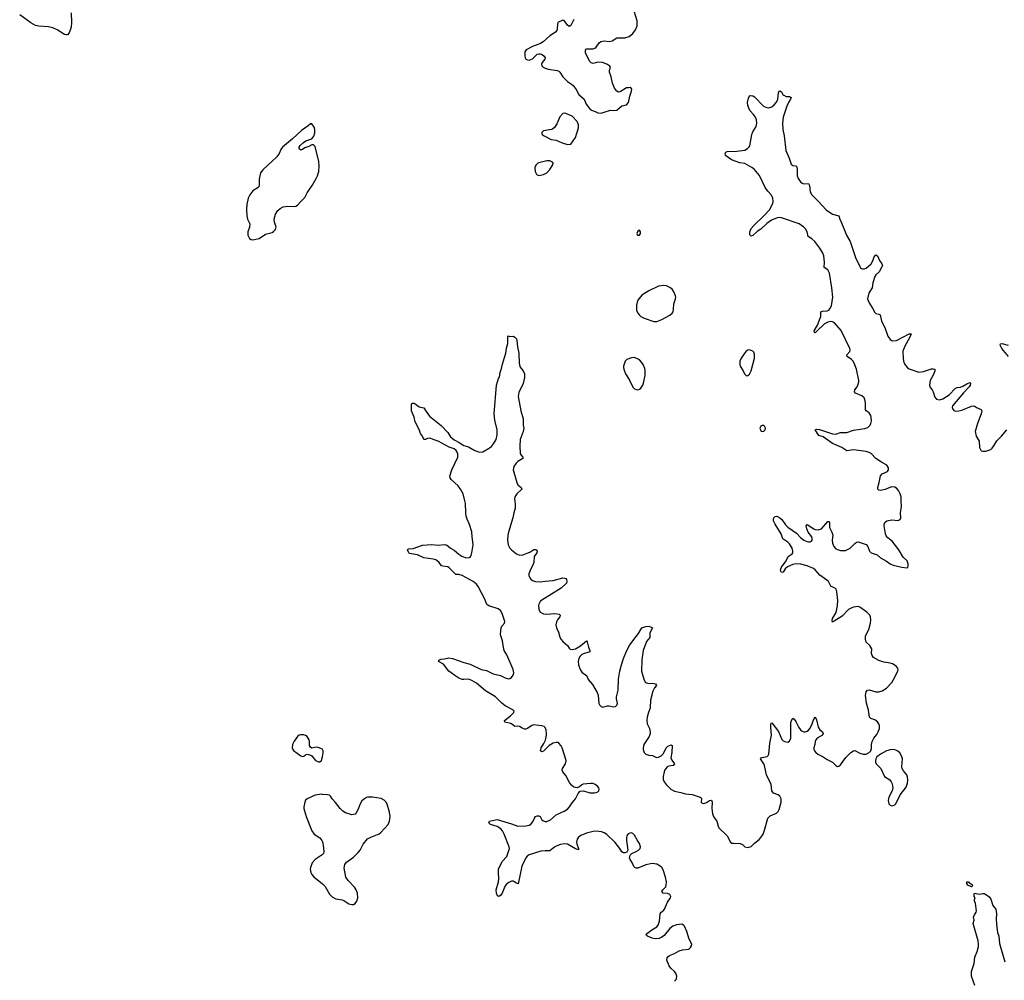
# Model space of a CAD drawing. Header units: inches. Extents: x 1649826 to 1814874, y 507393 to 641959.
# Tile 14 of 131: x 1706210 to 1718540, y 543999 to 556026. Entities that reach past the tile are written whole.
import ezdxf

# ---------------------------------------------------------------- set-up
doc = ezdxf.new("R2010")
doc.units = ezdxf.units.IN
doc.header["$MEASUREMENT"] = 0
for name, color, linetype in [('B7504', 7, 'Continuous'), ('B7505', 7, 'Continuous'), ('B7514', 7, 'Continuous'), ('B7515', 7, 'Continuous')]:
    doc.layers.add(name, color=color, linetype=linetype)

msp = doc.modelspace()

# ---------------------------------------------------------------- linework, layer by layer
at = {"layer": 'B7504', "color": 6, "elevation": 500}
for points in [[(1710000, 546891), (1709982, 546902), (1709947, 546913), (1709924, 546916), (1709870, 546906), (1709850, 546917), (1709839, 546939), (1709839, 546990), (1709834, 547010), (1709810, 547050), (1709790, 547063), (1709770, 547071), (1709730, 547072), (1709710, 547066), (1709690, 547053), (1709646, 546994), (1709627, 546950), (1709623, 546910), (1709630, 546890), (1709638, 546878), (1709730, 546810), (1709750, 546802), (1709770, 546805), (1709790, 546821), (1709810, 546829), (1709857, 546817), (1709870, 546810), (1709916, 546750), (1709950, 546734), (1709970, 546735), (1709989, 546750), (1710000, 546797)], [(1710000, 546327), (1709990, 546328), (1709910, 546316), (1709811, 546270), (1709790, 546255), (1709780, 546230), (1709769, 546171), (1709770, 546150), (1709797, 546050), (1709870, 545870), (1709897, 545830), (1709970, 545783), (1709995, 545750), (1710000, 545733)], [(1710000, 545573), (1709997, 545570), (1709910, 545511), (1709874, 545470), (1709851, 545410), (1709849, 545390), (1709857, 545350), (1709870, 545323), (1709895, 545295), (1710000, 545205)]]:
    msp.add_lwpolyline(points, dxfattribs=at)
at = {"layer": 'B7505', "color": 6, "elevation": 400}
msp.add_lwpolyline([(1706853, 556110), (1706858, 555990), (1706853, 555933), (1706830, 555862), (1706810, 555836), (1706790, 555835), (1706770, 555842), (1706679, 555899), (1706623, 555923), (1706570, 555937), (1706450, 555945), (1706410, 555955), (1706350, 555987), (1706210, 556086)], dxfattribs=at)
at = {"layer": 'B7505', "color": 6, "elevation": 500}
msp.add_lwpolyline([(1709870, 554722), (1709850, 554722), (1709824, 554696), (1709741, 554639), (1709627, 554533), (1709501, 554430), (1709480, 554400), (1709459, 554350), (1709430, 554310), (1709255, 554145), (1709227, 554110), (1709208, 554028), (1709210, 553950), (1709205, 553935), (1709184, 553916), (1709130, 553884), (1709090, 553832), (1709070, 553790), (1709054, 553710), (1709049, 553650), (1709054, 553570), (1709063, 553530), (1709090, 553470), (1709086, 553430), (1709069, 553370), (1709069, 553329), (1709088, 553288), (1709110, 553272), (1709130, 553269), (1709210, 553286), (1709290, 553342), (1709370, 553362), (1709390, 553375), (1709410, 553396), (1709421, 553430), (1709399, 553490), (1709398, 553530), (1709415, 553590), (1709442, 553638), (1709470, 553664), (1709510, 553681), (1709570, 553691), (1709653, 553687), (1709670, 553690), (1709690, 553703), (1709730, 553750), (1709782, 553798), (1709810, 553856), (1709874, 553950), (1709924, 554036), (1709940, 554070), (1709955, 554125), (1709961, 554190), (1709955, 554250), (1709910, 554438), (1709890, 554457), (1709870, 554458), (1709830, 554437), (1709780, 554420), (1709750, 554399), (1709735, 554395), (1709730, 554393), (1709710, 554410), (1709710, 554430), (1709722, 554450), (1709764, 554490), (1709794, 554510), (1709870, 554535), (1709894, 554566), (1709907, 554610), (1709908, 554650), (1709899, 554679)], close=True, dxfattribs=at)
at = {"layer": 'B7514', "color": 6}
for points, elevation in [([(1714410, 543990), (1714430, 544007), (1714437, 544023), (1714439, 544050), (1714427, 544090), (1714411, 544110), (1714364, 544150), (1714342, 544182), (1714315, 544250), (1714320, 544280), (1714327, 544293), (1714349, 544311), (1714410, 544335), (1714470, 544368), (1714510, 544380), (1714590, 544390), (1714612, 544410), (1714623, 544430), (1714627, 544450), (1714594, 544514), (1714563, 544610), (1714536, 544676), (1714524, 544690), (1714501, 544701), (1714434, 544694), (1714390, 544677), (1714350, 544646), (1714279, 544561), (1714250, 544538), (1714217, 544523), (1714170, 544519), (1714130, 544526), (1714070, 544550), (1714061, 544561), (1714057, 544570), (1714074, 544590), (1714128, 544632), (1714189, 544670), (1714206, 544690), (1714222, 544738), (1714229, 544831), (1714242, 544850), (1714270, 544870), (1714285, 544890), (1714323, 544977), (1714360, 545030), (1714363, 545050), (1714350, 545074), (1714324, 545084), (1714270, 545091), (1714253, 545110), (1714262, 545130), (1714300, 545170), (1714307, 545190), (1714310, 545230), (1714298, 545290), (1714270, 545380), (1714252, 545410), (1714230, 545430), (1714190, 545454), (1714130, 545460), (1714050, 545446), (1713950, 545405), (1713930, 545404), (1713914, 545410), (1713903, 545423), (1713886, 545466), (1713854, 545510), (1713848, 545532), (1713854, 545566), (1713875, 545585), (1713930, 545610), (1713960, 545630), (1713979, 545650), (1713984, 545670), (1713972, 545710), (1713945, 545750), (1713910, 545818), (1713890, 545839), (1713870, 545846), (1713850, 545843), (1713830, 545831), (1713814, 545806), (1713810, 545790), (1713811, 545749), (1713825, 545630), (1713815, 545605), (1713790, 545595), (1713770, 545594), (1713750, 545607), (1713725, 545650), (1713666, 545726), (1713563, 545823), (1713530, 545844), (1713497, 545857), (1713430, 545867), (1713390, 545862), (1713310, 545840), (1713239, 545810), (1713210, 545790), (1713192, 545768), (1713185, 545730), (1713187, 545707), (1713208, 545650), (1713208, 545632), (1713170, 545644), (1713070, 545702), (1713030, 545709), (1712981, 545699), (1712930, 545680), (1712910, 545669), (1712850, 545620), (1712790, 545621), (1712735, 545615), (1712590, 545569), (1712566, 545554), (1712547, 545533), (1712498, 545430), (1712452, 545208), (1712430, 545216), (1712390, 545240), (1712370, 545241), (1712335, 545225), (1712303, 545197), (1712286, 545174), (1712250, 545092), (1712230, 545062), (1712210, 545047), (1712195, 545055), (1712182, 545090), (1712176, 545130), (1712205, 545230), (1712211, 545269), (1712205, 545350), (1712208, 545390), (1712252, 545488), (1712310, 545550), (1712337, 545623), (1712342, 545650), (1712339, 545670), (1712279, 545830), (1712257, 545870), (1712234, 545894), (1712190, 545925), (1712105, 545950), (1712086, 545970), (1712093, 545990), (1712110, 545997), (1712190, 546011), (1712370, 545959), (1712449, 545929), (1712548, 545932), (1712590, 545943), (1712610, 545955), (1712637, 545983), (1712657, 546030), (1712670, 546048), (1712690, 546057), (1712710, 546057), (1712729, 546049), (1712747, 546010), (1712760, 546000), (1712789, 545988), (1712810, 545989), (1712856, 546010), (1712930, 546070), (1713030, 546116), (1713070, 546141), (1713097, 546170), (1713130, 546220), (1713170, 546269), (1713202, 546338), (1713230, 546365), (1713270, 546371), (1713350, 546348), (1713410, 546346), (1713431, 546349), (1713450, 546360), (1713461, 546370), (1713467, 546390), (1713461, 546410), (1713445, 546430), (1713418, 546450), (1713390, 546461), (1713357, 546463), (1713267, 546453), (1713250, 546445), (1713220, 546420), (1713190, 546410), (1713150, 546417), (1713120, 546440), (1713096, 546476), (1713050, 546564), (1713012, 546610), (1713003, 546630), (1713009, 546650), (1713044, 546710), (1713051, 546730), (1713052, 546750), (1713004, 546910), (1712990, 546936), (1712960, 546970), (1712950, 546976), (1712930, 546978), (1712890, 546966), (1712842, 546938), (1712770, 546869), (1712750, 546860), (1712734, 546870), (1712741, 546910), (1712775, 546965), (1712794, 547006), (1712807, 547067), (1712809, 547090), (1712804, 547130), (1712790, 547162), (1712776, 547176), (1712750, 547187), (1712710, 547188), (1712650, 547197), (1712625, 547190), (1712570, 547151), (1712550, 547144), (1712530, 547144), (1712510, 547150), (1712470, 547175), (1712450, 547180), (1712410, 547177), (1712370, 547210), (1712356, 547216), (1712285, 547230), (1712280, 547250), (1712358, 547310), (1712397, 547350), (1712403, 547370), (1712386, 547386), (1712290, 547434), (1712248, 547468), (1712168, 547550), (1712045, 547625), (1711930, 547719), (1711874, 547754), (1711830, 547770), (1711770, 547763), (1711750, 547764), (1711710, 547781), (1711670, 547806), (1711585, 547870), (1711517, 547957), (1711456, 547990), (1711468, 548012), (1711490, 548020), (1711530, 548022), (1711585, 548035), (1711630, 548030), (1711770, 547978), (1711850, 547957), (1711990, 547892), (1712057, 547877), (1712138, 547838), (1712230, 547817), (1712290, 547787), (1712330, 547775), (1712350, 547778), (1712370, 547790), (1712390, 547820), (1712398, 547850), (1712391, 547890), (1712310, 548072), (1712279, 548130), (1712263, 548190), (1712257, 548250), (1712235, 548310), (1712232, 548332), (1712241, 548410), (1712249, 548431), (1712282, 548470), (1712285, 548490), (1712250, 548591), (1712230, 548630), (1712201, 548650), (1712086, 548686), (1712062, 548702), (1712037, 548770), (1711953, 548930), (1711930, 548959), (1711890, 548991), (1711750, 549067), (1711710, 549078), (1711670, 549078), (1711590, 549163), (1711570, 549175), (1711510, 549182), (1711492, 549190), (1711462, 549230), (1711422, 549262), (1711390, 549273), (1711270, 549289), (1711190, 549325), (1711090, 549344), (1711082, 549350), (1711068, 549390), (1711077, 549403), (1711136, 549404), (1711254, 549446), (1711370, 549454), (1711450, 549447), (1711530, 549455), (1711550, 549451), (1711570, 549439), (1711607, 549410), (1711650, 549385), (1711710, 549333), (1711749, 549309), (1711790, 549292), (1711830, 549288), (1711850, 549297), (1711862, 549318), (1711871, 549350), (1711887, 549450), (1711886, 549490), (1711875, 549550), (1711874, 549614), (1711845, 549705), (1711814, 549774), (1711802, 549810), (1711797, 549850), (1711793, 549970), (1711785, 550000)], 400), ([(1712410, 550000), (1712416, 549950), (1712413, 549910), (1712397, 549850), (1712387, 549790), (1712331, 549610), (1712322, 549570), (1712320, 549510), (1712328, 549450), (1712349, 549410), (1712369, 549389), (1712430, 549339), (1712470, 549321), (1712510, 549324), (1712600, 549360), (1712650, 549392), (1712673, 549393), (1712683, 549383), (1712689, 549370), (1712686, 549350), (1712654, 549306), (1712647, 549230), (1712642, 549210), (1712601, 549130), (1712587, 549090), (1712588, 549068), (1712598, 549038), (1712610, 549021), (1712630, 549005), (1712670, 548990), (1712730, 548986), (1712790, 548997), (1712890, 549006), (1713010, 549038), (1713035, 549035), (1713049, 549029), (1713058, 549018), (1713063, 548990), (1713056, 548970), (1712990, 548908), (1712750, 548760), (1712730, 548743), (1712710, 548710), (1712706, 548690), (1712710, 548645), (1712729, 548609), (1712770, 548586), (1712810, 548582), (1712913, 548593), (1712964, 548584), (1712980, 548570), (1712974, 548550), (1712947, 548513), (1712933, 548487), (1712925, 548450), (1712932, 548410), (1712958, 548358), (1712974, 548294), (1712990, 548264), (1713010, 548240), (1713070, 548191), (1713090, 548158), (1713104, 548144), (1713130, 548139), (1713170, 548151), (1713233, 548187), (1713310, 548248), (1713317, 548237), (1713333, 548170), (1713351, 548130), (1713350, 548110), (1713270, 548086), (1713250, 548076), (1713230, 548058), (1713213, 548030), (1713207, 548010), (1713204, 547990), (1713209, 547950), (1713230, 547892), (1713250, 547857), (1713311, 547811), (1713330, 547766), (1713383, 547703), (1713443, 547603), (1713454, 547570), (1713464, 547464), (1713470, 547446), (1713490, 547425), (1713510, 547420), (1713570, 547436), (1713590, 547436), (1713650, 547424), (1713670, 547428), (1713690, 547442), (1713695, 547470), (1713685, 547525), (1713685, 547550), (1713703, 547630), (1713708, 547770), (1713727, 547870), (1713748, 547950), (1713772, 548030), (1713810, 548120), (1713850, 548197), (1713930, 548305), (1713961, 548339), (1713988, 548392), (1714001, 548410), (1714050, 548428), (1714090, 548431), (1714110, 548426), (1714135, 548410), (1714103, 548350), (1714101, 548290), (1714061, 548239), (1714018, 548130), (1714000, 548010), (1713996, 547870), (1714030, 547757), (1714048, 547728), (1714070, 547718), (1714156, 547716), (1714173, 547710), (1714185, 547690), (1714159, 547661), (1714139, 547621), (1714108, 547508), (1714104, 547410), (1714079, 547341), (1714067, 547293), (1714064, 547250), (1714068, 547210), (1714098, 547150), (1714106, 547110), (1714105, 547090), (1714092, 547050), (1714028, 546950), (1714016, 546910), (1714016, 546890), (1714030, 546850), (1714050, 546830), (1714090, 546817), (1714133, 546813), (1714183, 546790), (1714210, 546791), (1714243, 546810), (1714270, 546836), (1714290, 546870), (1714306, 546910), (1714325, 546930), (1714367, 546947), (1714379, 546938), (1714375, 546850), (1714366, 546786), (1714376, 546756), (1714410, 546710), (1714392, 546690), (1714341, 546679), (1714320, 546670), (1714290, 546633), (1714280, 546610), (1714267, 546550), (1714270, 546511), (1714282, 546482), (1714305, 546450), (1714366, 546390), (1714410, 546367), (1714490, 546351), (1714550, 546333), (1714630, 546324), (1714733, 546293), (1714743, 546283), (1714747, 546270), (1714746, 546230), (1714757, 546217), (1714770, 546213), (1714790, 546217), (1714813, 546227), (1714850, 546250), (1714870, 546256), (1714874, 546254), (1714881, 546230), (1714876, 546150), (1714885, 546085), (1714903, 546043), (1714940, 545990), (1714955, 545930), (1714967, 545907), (1715069, 545809), (1715110, 545729), (1715130, 545717), (1715150, 545714), (1715233, 545713), (1715260, 545700), (1715290, 545669), (1715330, 545660), (1715370, 545673), (1715410, 545716), (1715470, 545760), (1715493, 545787), (1715520, 545830), (1715542, 545890), (1715580, 546030), (1715610, 546059), (1715686, 546093), (1715708, 546112), (1715723, 546137), (1715748, 546230), (1715747, 546270), (1715730, 546306), (1715710, 546323), (1715650, 546344), (1715630, 546370), (1715620, 546450), (1715564, 546570), (1715552, 546610), (1715539, 546690), (1715530, 546710), (1715487, 546770), (1715497, 546783), (1715510, 546790), (1715570, 546803), (1715585, 546815), (1715593, 546830), (1715605, 546970), (1715624, 547070), (1715616, 547164), (1715617, 547203), (1715622, 547218), (1715630, 547222), (1715712, 547112), (1715754, 547014), (1715770, 546998), (1715790, 546987), (1715830, 546982), (1715850, 546995), (1715865, 547030), (1715865, 547215), (1715870, 547243), (1715890, 547280), (1715910, 547267), (1715930, 547238), (1715966, 547166), (1715990, 547134), (1716010, 547118), (1716028, 547110), (1716046, 547110), (1716070, 547117), (1716090, 547129), (1716110, 547156), (1716136, 547210), (1716150, 547261), (1716170, 547297), (1716190, 547259), (1716208, 547168), (1716230, 547136), (1716262, 547110), (1716272, 547090), (1716262, 547070), (1716196, 547030), (1716181, 547010), (1716172, 546990), (1716167, 546950), (1716156, 546910), (1716156, 546890), (1716164, 546870), (1716180, 546850), (1716204, 546830), (1716270, 546797), (1716322, 546762), (1716388, 546730), (1716430, 546688), (1716450, 546677), (1716470, 546678), (1716490, 546695), (1716554, 546790), (1716620, 546850), (1716650, 546871), (1716670, 546877), (1716730, 546841), (1716771, 546829), (1716810, 546832), (1716850, 546853), (1716870, 546870), (1716879, 546901), (1716878, 546950), (1716884, 546990), (1716905, 547030), (1716943, 547077), (1716961, 547110), (1716977, 547150), (1716979, 547190), (1716971, 547211), (1716954, 547234), (1716918, 547258), (1716870, 547278), (1716854, 547294), (1716841, 547381), (1716813, 547470), (1716803, 547563), (1716810, 547610), (1716827, 547633), (1716850, 547637), (1716930, 547612), (1716970, 547612), (1717010, 547624), (1717063, 547657), (1717130, 547727), (1717150, 547756), (1717209, 547870), (1717211, 547890), (1717206, 547906), (1717187, 547930), (1717140, 547960), (1717110, 547971), (1717030, 547981), (1716970, 548001), (1716902, 548042), (1716884, 548064), (1716878, 548090), (1716882, 548150), (1716855, 548190), (1716812, 548232), (1716801, 548270), (1716801, 548310), (1716843, 548390), (1716865, 548470), (1716869, 548510), (1716864, 548550), (1716855, 548570), (1716818, 548610), (1716730, 548670), (1716710, 548677), (1716650, 548671), (1716630, 548664), (1716590, 548641), (1716510, 548557), (1716410, 548495), (1716392, 548488), (1716390, 548483), (1716385, 548505), (1716388, 548530), (1716435, 548605), (1716453, 548690), (1716455, 548755), (1716444, 548864), (1716435, 548895), (1716426, 548906), (1716370, 548932), (1716338, 548990), (1716319, 549010), (1716230, 549070), (1716170, 549138), (1716150, 549154), (1716071, 549189), (1715993, 549207), (1715930, 549213), (1715890, 549206), (1715826, 549174), (1715797, 549150), (1715770, 549110), (1715750, 549103), (1715737, 549130), (1715740, 549150), (1715749, 549170), (1715808, 549250), (1715834, 549306), (1715882, 549338), (1715891, 549350), (1715894, 549370), (1715883, 549410), (1715850, 549464), (1715830, 549486), (1715778, 549518), (1715768, 549528), (1715748, 549590), (1715670, 549711), (1715651, 549750), (1715648, 549772), (1715653, 549790), (1715670, 549806), (1715690, 549808), (1715730, 549791), (1715754, 549770), (1715802, 549702), (1715831, 549671), (1715938, 549598), (1715990, 549543), (1716029, 549510), (1716070, 549492), (1716090, 549488), (1716110, 549489), (1716124, 549496), (1716134, 549510), (1716135, 549530), (1716128, 549550), (1716086, 549610), (1716066, 549650), (1716059, 549690), (1716070, 549707), (1716153, 549650), (1716170, 549643), (1716210, 549640), (1716250, 549650), (1716330, 549743), (1716343, 549743), (1716351, 549731), (1716353, 549670), (1716381, 549610), (1716391, 549571), (1716385, 549510), (1716389, 549470), (1716404, 549430), (1716430, 549402), (1716450, 549391), (1716490, 549379), (1716550, 549382), (1716610, 549409), (1716670, 549467), (1716690, 549483), (1716710, 549488), (1716810, 549455), (1716831, 549430), (1716853, 549373), (1716872, 549352), (1716950, 549324), (1716992, 549290), (1717067, 549247), (1717110, 549215), (1717150, 549198), (1717258, 549170), (1717319, 549161), (1717333, 549167), (1717338, 549182), (1717338, 549210), (1717330, 549238), (1717322, 549250), (1717275, 549295), (1717219, 549390), (1717137, 549497), (1717080, 549540), (1717062, 549562), (1717051, 549590), (1717035, 549690), (1717035, 549710), (1717043, 549730), (1717069, 549751), (1717130, 549766), (1717210, 549757), (1717235, 549770), (1717243, 549790), (1717241, 549850), (1717253, 549930), (1717250, 550000)], 400), ([(1710000, 546797), (1710012, 546848), (1710012, 546870), (1710001, 546890), (1710000, 546891)], 500), ([(1710000, 545205), (1710035, 545175), (1710090, 545079), (1710123, 545043), (1710170, 545019), (1710247, 545007), (1710270, 545000), (1710330, 544957), (1710370, 544947), (1710390, 544950), (1710410, 544961), (1710432, 544988), (1710443, 545030), (1710441, 545090), (1710425, 545130), (1710403, 545163), (1710323, 545250), (1710296, 545290), (1710275, 545405), (1710282, 545450), (1710303, 545477), (1710390, 545540), (1710450, 545597), (1710474, 545630), (1710510, 545705), (1710567, 545770), (1710608, 545792), (1710710, 545831), (1710732, 545848), (1710823, 545950), (1710840, 545990), (1710849, 546050), (1710842, 546102), (1710810, 546205), (1710795, 546235), (1710776, 546256), (1710737, 546277), (1710628, 546292), (1710570, 546291), (1710554, 546286), (1710527, 546273), (1710495, 546245), (1710475, 546210), (1710450, 546141), (1710425, 546095), (1710410, 546080), (1710370, 546071), (1710290, 546097), (1710257, 546117), (1710222, 546150), (1710166, 546226), (1710125, 546270), (1710104, 546304), (1710090, 546316), (1710063, 546323), (1710000, 546327)], 500), ([(1710000, 545733), (1710012, 545690), (1710020, 545610), (1710013, 545587), (1710000, 545573)], 500), ([(1718170, 543934), (1718128, 544050), (1718128, 544110), (1718161, 544210), (1718172, 544290), (1718201, 544359), (1718217, 544423), (1718219, 544450), (1718212, 544492), (1718150, 544710), (1718162, 544750), (1718155, 544790), (1718162, 544810), (1718189, 544851), (1718194, 544870), (1718181, 544961), (1718168, 544992), (1718168, 545010), (1718177, 545030), (1718164, 545050), (1718162, 545078), (1718168, 545090), (1718230, 545079), (1718270, 545087), (1718290, 545085), (1718330, 545062), (1718350, 545045), (1718370, 545016), (1718397, 544937), (1718433, 544890), (1718443, 544830), (1718438, 544770), (1718443, 544703), (1718456, 544596), (1718470, 544550), (1718481, 544461), (1718549, 544229)], 300)]:
    msp.add_lwpolyline(points, dxfattribs=dict(at, elevation=elevation))
for points, elevation in [([(1717150, 546888), (1717110, 546883), (1717064, 546870), (1716990, 546830), (1716944, 546796), (1716932, 546770), (1716928, 546750), (1716929, 546730), (1716936, 546710), (1716994, 546650), (1717042, 546550), (1717107, 546507), (1717125, 546485), (1717138, 546458), (1717145, 546410), (1717138, 546370), (1717096, 546290), (1717086, 546250), (1717094, 546210), (1717110, 546190), (1717130, 546184), (1717150, 546187), (1717170, 546196), (1717183, 546210), (1717237, 546323), (1717310, 546416), (1717330, 546467), (1717333, 546510), (1717330, 546544), (1717320, 546570), (1717280, 546620), (1717263, 546650), (1717259, 546670), (1717266, 546770), (1717253, 546810), (1717230, 546846), (1717208, 546868), (1717181, 546881)], 400), ([(1718130, 545168), (1718084, 545190), (1718073, 545210), (1718070, 545232), (1718090, 545231), (1718099, 545219), (1718138, 545198), (1718143, 545190), (1718135, 545170)], 300)]:
    msp.add_lwpolyline(points, close=True, dxfattribs=dict(at, elevation=elevation))
at = {"layer": 'B7515', "color": 6}
for points, elevation in [([(1713150, 556030), (1713110, 555953), (1713090, 555941), (1713070, 555957), (1713030, 556015), (1713010, 556019), (1712951, 555990), (1712945, 555970), (1712942, 555910), (1712935, 555890), (1712922, 555870), (1712850, 555825), (1712764, 555750), (1712731, 555729), (1712630, 555692), (1712554, 555650), (1712537, 555623), (1712534, 555574), (1712538, 555550), (1712550, 555530), (1712570, 555522), (1712590, 555520), (1712630, 555537), (1712690, 555593), (1712710, 555600), (1712730, 555599), (1712753, 555590), (1712778, 555570), (1712790, 555550), (1712786, 555530), (1712752, 555490), (1712746, 555470), (1712749, 555449), (1712766, 555430), (1712790, 555417), (1712830, 555405), (1712942, 555390), (1712961, 555381), (1712973, 555370), (1713010, 555310), (1713070, 555251), (1713119, 555219), (1713140, 555200), (1713179, 555150), (1713211, 555090), (1713279, 555030), (1713303, 554970), (1713350, 554909), (1713370, 554895), (1713418, 554878), (1713450, 554860), (1713490, 554857), (1713530, 554867), (1713610, 554891), (1713650, 554887), (1713690, 554895), (1713750, 554947), (1713810, 554959), (1713834, 554990), (1713850, 555070), (1713871, 555130), (1713874, 555154), (1713869, 555170), (1713855, 555175), (1713834, 555174), (1713809, 555171), (1713730, 555121), (1713710, 555120), (1713690, 555131), (1713658, 555170), (1713632, 555230), (1713618, 555310), (1713598, 555370), (1713597, 555390), (1713608, 555430), (1713602, 555442), (1713561, 555470), (1713510, 555491), (1713450, 555493), (1713390, 555478), (1713365, 555485), (1713350, 555501), (1713303, 555590), (1713296, 555610), (1713294, 555646), (1713310, 555660), (1713390, 555662), (1713411, 555669), (1713430, 555682), (1713466, 555734), (1713489, 555751), (1713510, 555759), (1713530, 555761), (1713593, 555753), (1713630, 555763), (1713690, 555797), (1713790, 555800), (1713843, 555817), (1713890, 555853), (1713921, 555899), (1713942, 555950), (1713943, 556010), (1713887, 556187)], 500), ([(1717250, 550000), (1717249, 550050), (1717236, 550090), (1717214, 550130), (1717190, 550159), (1717170, 550173), (1717130, 550177), (1717105, 550170), (1717050, 550143), (1716991, 550131), (1716970, 550134), (1716956, 550150), (1716956, 550170), (1716973, 550230), (1716990, 550316), (1717010, 550339), (1717077, 550370), (1717091, 550390), (1717090, 550415), (1717070, 550448), (1717004, 550484), (1716933, 550533), (1716874, 550594), (1716849, 550609), (1716810, 550619), (1716650, 550640), (1716570, 550629), (1716505, 550670), (1716390, 550718), (1716270, 550802), (1716219, 550819), (1716172, 550890), (1716190, 550899), (1716225, 550895), (1716390, 550840), (1716430, 550837), (1716490, 550858), (1716570, 550856), (1716650, 550888), (1716794, 550906), (1716830, 550919), (1716859, 550950), (1716869, 550971), (1716876, 551004), (1716874, 551050), (1716869, 551070), (1716850, 551103), (1716811, 551130), (1716803, 551143), (1716802, 551230), (1716795, 551270), (1716786, 551290), (1716757, 551317), (1716678, 551350), (1716666, 551366), (1716670, 551390), (1716698, 551430), (1716707, 551450), (1716717, 551490), (1716717, 551510), (1716690, 551650), (1716670, 551704), (1716646, 551750), (1716628, 551770), (1716573, 551810), (1716570, 551830), (1716607, 551873), (1716610, 551890), (1716606, 551910), (1716496, 552136), (1716415, 552230), (1716390, 552244), (1716367, 552247), (1716330, 552240), (1716290, 552220), (1716190, 552123), (1716170, 552107), (1716163, 552110), (1716161, 552130), (1716199, 552201), (1716235, 552290), (1716241, 552310), (1716244, 552370), (1716263, 552377), (1716320, 552380), (1716342, 552390), (1716356, 552404), (1716375, 552445), (1716394, 552550), (1716382, 552670), (1716353, 552853), (1716330, 552894), (1716284, 552924), (1716290, 552990), (1716279, 553070), (1716264, 553110), (1716230, 553164), (1716167, 553250), (1716130, 553283), (1716086, 553310), (1716070, 553371), (1716050, 553407), (1716028, 553430), (1715970, 553470), (1715750, 553547), (1715730, 553549), (1715697, 553543), (1715626, 553514), (1715565, 553475), (1715490, 553404), (1715446, 553374), (1715390, 553324), (1715370, 553317), (1715352, 553332), (1715352, 553370), (1715372, 553410), (1715402, 553450), (1715530, 553570), (1715603, 553650), (1715642, 553730), (1715645, 553750), (1715641, 553790), (1715623, 553830), (1715579, 553879), (1715545, 553925), (1715474, 554074), (1715410, 554150), (1715377, 554177), (1715290, 554224), (1715230, 554234), (1715122, 554270), (1715050, 554326), (1715045, 554350), (1715052, 554368), (1715070, 554376), (1715190, 554379), (1715290, 554394), (1715326, 554414), (1715346, 554434), (1715353, 554447), (1715377, 554590), (1715390, 554621), (1715431, 554689), (1715440, 554730), (1715437, 554770), (1715424, 554804), (1715400, 554840), (1715354, 554890), (1715329, 554950), (1715325, 554990), (1715336, 555044), (1715350, 555071), (1715363, 555077), (1715390, 555073), (1715410, 555059), (1715525, 554945), (1715565, 554925), (1715590, 554921), (1715630, 554936), (1715660, 554960), (1715687, 554993), (1715704, 555030), (1715712, 555108), (1715723, 555130), (1715730, 555135), (1715750, 555123), (1715766, 555090), (1715780, 555080), (1715810, 555065), (1715850, 555063), (1715870, 555051), (1715864, 555030), (1715842, 554998), (1715816, 554944), (1715773, 554807), (1715762, 554730), (1715767, 554650), (1715785, 554570), (1715806, 554386), (1715848, 554290), (1715870, 554215), (1715890, 554202), (1715930, 554197), (1715943, 554183), (1715948, 554148), (1715945, 554070), (1715957, 554037), (1715990, 553995), (1716010, 553978), (1716031, 553971), (1716090, 553976), (1716100, 553950), (1716111, 553871), (1716131, 553831), (1716210, 553755), (1716310, 553645), (1716390, 553591), (1716469, 553569), (1716479, 553530), (1716503, 553483), (1716531, 553411), (1716566, 553330), (1716609, 553250), (1716678, 553050), (1716730, 552934), (1716741, 552921), (1716750, 552912), (1716770, 552905), (1716790, 552907), (1716810, 552916), (1716871, 552969), (1716893, 553007), (1716910, 553056), (1716930, 553083), (1716952, 553070), (1716976, 553010), (1717008, 552970), (1717013, 552950), (1717007, 552930), (1716974, 552870), (1716931, 552830), (1716920, 552810), (1716896, 552730), (1716886, 552670), (1716850, 552610), (1716835, 552570), (1716829, 552531), (1716834, 552510), (1716851, 552471), (1716890, 552414), (1716919, 552359), (1716930, 552349), (1716970, 552339), (1716984, 552330), (1717001, 552250), (1717043, 552170), (1717083, 552063), (1717110, 552021), (1717130, 552008), (1717145, 552005), (1717190, 552010), (1717350, 552092), (1717373, 552093), (1717358, 552050), (1717291, 551930), (1717271, 551870), (1717272, 551788), (1717277, 551750), (1717290, 551717), (1717310, 551687), (1717330, 551667), (1717350, 551656), (1717470, 551613), (1717530, 551622), (1717630, 551653), (1717650, 551655), (1717670, 551650), (1717671, 551630), (1717655, 551585), (1717613, 551510), (1717603, 551450), (1717610, 551422), (1717636, 551390), (1717648, 551368), (1717670, 551299), (1717693, 551273), (1717728, 551268), (1717770, 551277), (1717850, 551331), (1717930, 551412), (1717950, 551421), (1717990, 551426), (1718023, 551437), (1718070, 551467), (1718110, 551485), (1718117, 551477), (1718119, 551470), (1718114, 551450), (1718100, 551430), (1718028, 551352), (1717892, 551190), (1717888, 551170), (1717895, 551150), (1717910, 551133), (1717930, 551126), (1717970, 551128), (1718010, 551139), (1718130, 551186), (1718150, 551190), (1718170, 551186), (1718193, 551170), (1718250, 551144), (1718258, 551130), (1718250, 551090), (1718204, 550970), (1718175, 550870), (1718187, 550810), (1718224, 550750), (1718229, 550669), (1718251, 550630), (1718270, 550622), (1718310, 550623), (1718370, 550646), (1718390, 550663), (1718411, 550689), (1718446, 550754), (1718505, 550810), (1718574, 550890)], 400), ([(1711785, 550000), (1711762, 550090), (1711730, 550150), (1711701, 550190), (1711612, 550270), (1711599, 550290), (1711598, 550310), (1711621, 550390), (1711695, 550550), (1711697, 550590), (1711690, 550610), (1711674, 550634), (1711652, 550652), (1711590, 550673), (1711450, 550751), (1711389, 550769), (1711350, 550786), (1711317, 550783), (1711290, 550769), (1711270, 550770), (1711254, 550810), (1711230, 550845), (1711213, 550893), (1711162, 550990), (1711148, 551048), (1711116, 551130), (1711115, 551210), (1711120, 551220), (1711130, 551225), (1711150, 551223), (1711175, 551210), (1711205, 551185), (1711230, 551174), (1711270, 551167), (1711299, 551119), (1711344, 551064), (1711490, 550943), (1711570, 550858), (1711605, 550805), (1711625, 550785), (1711650, 550765), (1711714, 550734), (1711770, 550693), (1711830, 550679), (1711910, 550632), (1711970, 550611), (1712010, 550617), (1712081, 550659), (1712117, 550683), (1712144, 550716), (1712175, 550770), (1712191, 550830), (1712190, 550890), (1712159, 551010), (1712151, 551090), (1712179, 551450), (1712207, 551533), (1712218, 551550), (1712228, 551610), (1712243, 551657), (1712250, 551701), (1712299, 551850), (1712305, 551915), (1712324, 551970), (1712323, 552057), (1712330, 552066), (1712350, 552061), (1712390, 552062), (1712410, 552052), (1712431, 552030), (1712436, 552010), (1712442, 551930), (1712461, 551850), (1712463, 551723), (1712476, 551676), (1712493, 551653), (1712517, 551630), (1712532, 551590), (1712530, 551548), (1712515, 551470), (1712462, 551358), (1712451, 551310), (1712485, 551130), (1712514, 551030), (1712515, 550950), (1712523, 550910), (1712515, 550870), (1712477, 550770), (1712472, 550690), (1712476, 550596), (1712490, 550572), (1712512, 550550), (1712512, 550530), (1712447, 550493), (1712426, 550474), (1712399, 550430), (1712390, 550390), (1712436, 550230), (1712450, 550204), (1712492, 550170), (1712499, 550150), (1712435, 550090), (1712411, 550050), (1712407, 550027), (1712410, 550000)], 400), ([(1718591, 551810), (1718510, 551910), (1718488, 551952), (1718491, 551969), (1718510, 551972), (1718590, 551949)], 400)]:
    msp.add_lwpolyline(points, dxfattribs=dict(at, elevation=elevation))
at = {"layer": 'B7515', "color": 6, "elevation": 500}
for points in [[(1713030, 554856), (1713010, 554852), (1712974, 554810), (1712936, 554724), (1712906, 554674), (1712884, 554656), (1712870, 554650), (1712770, 554634), (1712750, 554614), (1712750, 554602), (1712754, 554590), (1712776, 554570), (1712867, 554527), (1712930, 554519), (1713003, 554483), (1713070, 554464), (1713110, 554467), (1713170, 554550), (1713209, 554670), (1713208, 554710), (1713190, 554750), (1713130, 554818), (1713050, 554852)], [(1712810, 554260), (1712710, 554235), (1712698, 554230), (1712676, 554210), (1712665, 554190), (1712660, 554170), (1712666, 554126), (1712680, 554090), (1712690, 554082), (1712710, 554077), (1712770, 554089), (1712810, 554110), (1712850, 554150), (1712888, 554210), (1712889, 554230), (1712882, 554242), (1712850, 554258)], [(1713970, 553389), (1713950, 553378), (1713937, 553350), (1713948, 553328), (1713970, 553329), (1713985, 553350), (1713985, 553370)], [(1714270, 552697), (1714210, 552689), (1714089, 552631), (1714002, 552578), (1713950, 552515), (1713941, 552490), (1713935, 552450), (1713936, 552390), (1713949, 552350), (1713970, 552325), (1713990, 552308), (1714029, 552289), (1714150, 552248), (1714190, 552247), (1714250, 552271), (1714352, 552328), (1714380, 552350), (1714393, 552370), (1714399, 552401), (1714402, 552470), (1714421, 552530), (1714425, 552550), (1714423, 552570), (1714400, 552620), (1714379, 552650), (1714350, 552674), (1714310, 552692)], [(1713910, 551796), (1713870, 551794), (1713813, 551770), (1713792, 551750), (1713772, 551690), (1713770, 551670), (1713775, 551650), (1713798, 551590), (1713841, 551521), (1713890, 551424), (1713910, 551404), (1713930, 551396), (1713950, 551393), (1713970, 551398), (1713990, 551411), (1714015, 551450), (1714024, 551476), (1714041, 551570), (1714044, 551630), (1714040, 551660), (1714019, 551710), (1713999, 551739), (1713970, 551766)], [(1715350, 551893), (1715330, 551890), (1715303, 551870), (1715244, 551790), (1715230, 551750), (1715228, 551710), (1715234, 551690), (1715270, 551630), (1715285, 551590), (1715310, 551568), (1715330, 551572), (1715350, 551589), (1715370, 551631), (1715411, 551790), (1715413, 551833), (1715403, 551863), (1715390, 551877)], [(1715510, 550947), (1715490, 550936), (1715480, 550910), (1715490, 550880), (1715510, 550869), (1715530, 550873), (1715539, 550881), (1715547, 550890), (1715551, 550910), (1715537, 550937), (1715530, 550944)]]:
    msp.add_lwpolyline(points, close=True, dxfattribs=at)

doc.saveas('drawing.dxf')
